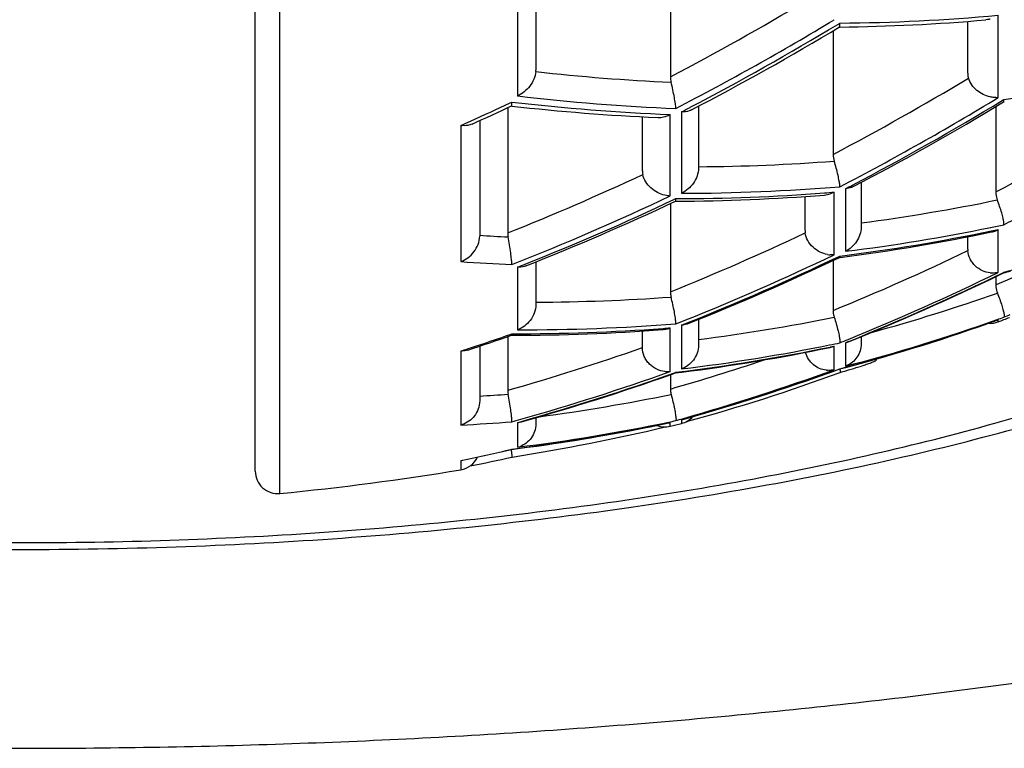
# Model space of a CAD drawing. Header units: millimetres. Extents: x -22 to 396, y -263 to 287.
# Tile 16 of 26: x 48.41 to 52.8, y 239.56 to 242.8. Entities that reach past the tile are written whole.
import ezdxf

# ---------------------------------------------------------------- set-up
doc = ezdxf.new("R2010")
doc.units = ezdxf.units.MM
doc.header["$LTSCALE"] = 23.1
doc.layers.get('0').update_dxf_attribs({"linetype": 'CONTINUOUS'})

msp = doc.modelspace()

# ---------------------------------------------------------------- linework, layer by layer
at = {"color": 7, "linetype": 'CONTINUOUS'}
for p, q in [((49.4574, 240.7929), (49.4574, 244.3181)), ((51.3074, 243.269), (51.3074, 242.5489)), ((50.7074, 242.9313), (50.7074, 242.5781)), ((52.6324, 242.5656), (52.6324, 242.7959)), ((52.0324, 242.7538), (52.0324, 242.2034)), ((52.0602, 242.7706), (52.0629, 242.7706)), ((52.0602, 242.7706), (52.0629, 242.7706)), ((52.0625, 242.7732), (52.0629, 242.7749)), ((50.5824, 242.4111), (50.5824, 241.8537)), ((50.599, 242.419), (50.6001, 242.4189)), ((50.599, 242.419), (50.6001, 242.4189)), ((50.6008, 242.4252), (50.6008, 242.4333)), ((51.4324, 242.4179), (51.4324, 242.1425)), ((52.7574, 242.4163), (52.7574, 242.0362)), ((52.791, 242.4365), (52.7955, 242.4372)), ((52.791, 242.4365), (52.7955, 242.4372)), ((52.7928, 242.438), (52.7934, 242.4395)), ((51.1824, 242.1308), (51.1824, 242.371)), ((50.4574, 242.3536), (50.4574, 241.8393)), ((52.0629, 242.0595), (52.0625, 242.0653)), ((52.1574, 242.0784), (52.1574, 241.8797)), ((51.9074, 241.8653), (51.9074, 242.016)), ((51.3074, 241.9847), (51.3074, 241.5917)), ((51.3297, 241.9951), (51.3317, 241.9951)), ((51.3297, 241.9951), (51.3317, 241.9951)), ((52.6324, 241.7809), (52.6324, 241.8366)), ((52.0606, 241.7443), (52.0637, 241.7447)), ((52.0606, 241.7443), (52.0637, 241.7447)), ((52.0629, 241.7508), (52.0625, 241.7473)), ((50.7074, 241.7246), (50.7074, 241.5337)), ((52.0324, 241.731), (52.0324, 241.5083)), ((52.7574, 241.6591), (52.7574, 241.6223)), ((52.774, 241.6669), (52.7924, 241.6758)), ((52.774, 241.667), (52.7924, 241.6758)), ((52.7921, 241.6757), (52.794, 241.6762)), ((52.7921, 241.6757), (52.794, 241.6762)), ((52.794, 241.6787), (52.7936, 241.6774)), ((52.7944, 241.4795), (52.794, 241.4788)), ((51.3318, 241.4489), (51.3316, 241.4562)), ((51.4324, 241.4687), (51.4324, 241.3543)), ((52.7688, 241.4671), (52.7644, 241.4654)), ((50.5824, 241.3923), (50.5824, 241.1533)), ((50.5993, 241.3982), (50.6006, 241.3982)), ((50.5993, 241.3982), (50.6006, 241.3982)), ((50.6006, 241.4027), (50.6007, 241.4046)), ((51.1824, 241.3431), (51.1824, 241.4171)), ((51.2824, 241.4244), (51.2749, 241.4235)), ((52.1574, 241.3918), (52.1574, 241.36)), ((50.4574, 241.3496), (50.4574, 241.1055)), ((51.3074, 241.2222), (51.3074, 241.1587)), ((51.311, 241.2234), (51.3306, 241.2303)), ((51.3304, 241.2303), (51.3588, 241.234)), ((51.3304, 241.2303), (51.3589, 241.2338)), ((52.0394, 241.2398), (52.0621, 241.248)), ((52.0394, 241.24), (52.0621, 241.248)), ((52.0621, 241.248), (52.0895, 241.2554)), ((52.0621, 241.248), (52.0895, 241.2552)), ((52.0629, 241.2487), (52.0621, 241.248)), ((52.0663, 241.2335), (52.0636, 241.2327)), ((52.0643, 241.2427), (52.0647, 241.2386)), ((52.0646, 241.2344), (52.0643, 241.2335)), ((50.6007, 241.0128), (50.6008, 241.0142)), ((50.6008, 241.0142), (50.6008, 241.0206)), ((50.7074, 241.0312), (50.7074, 241.0028)), ((51.3323, 241.0197), (51.3318, 241.0181)), ((51.3625, 241.0232), (51.357, 241.0218)), ((50.6009, 240.8724), (50.5988, 240.8897)), ((50.6001, 240.89), (50.6267, 240.8936)), ((50.6001, 240.89), (50.6267, 240.8934)), ((50.6017, 240.8629), (50.6009, 240.8724)), ((50.6029, 240.8559), (50.601, 240.8556)), ((50.602, 240.8558), (50.601, 240.8556)), ((50.6017, 240.8574), (50.6018, 240.8618)), ((50.6029, 240.8559), (50.602, 240.8558))]:
    msp.add_line(p, q, dxfattribs=at)
at = {"color": 9, "linetype": 'CONTINUOUS'}
for p, q in [((49.5671, 240.6933), (49.5671, 243.7256)), ((50.6259, 242.9107), (50.6259, 242.4634)), ((52.7688, 242.4567), (52.7688, 242.8229)), ((52.0531, 242.7824), (52.0629, 242.7882)), ((52.0531, 242.7824), (52.0629, 242.7882)), ((52.7867, 242.4436), (52.794, 242.448)), ((52.7867, 242.4437), (52.794, 242.448)), ((50.5929, 242.4329), (50.6007, 242.4366)), ((51.3066, 242.0184), (51.3066, 242.381)), ((51.357, 242.3931), (51.357, 242.0304)), ((50.3738, 242.3324), (50.3738, 241.7259)), ((52.0881, 242.0506), (52.0881, 241.7718)), ((51.3257, 242.0036), (51.3318, 242.0065)), ((51.3257, 242.0036), (51.3318, 242.0065)), ((52.0377, 241.7567), (52.0377, 242.0355)), ((52.7688, 241.6779), (52.7688, 241.8693)), ((52.0589, 241.749), (52.0629, 241.7508)), ((52.0589, 241.749), (52.0629, 241.7508)), ((50.6259, 241.7013), (50.6259, 241.4225)), ((52.7916, 241.6775), (52.794, 241.6787)), ((52.7916, 241.6775), (52.794, 241.6787)), ((51.357, 241.4429), (51.3822, 241.4531)), ((51.357, 241.4429), (51.3822, 241.453)), ((51.357, 241.4429), (51.357, 241.2481)), ((52.7643, 241.4655), (52.7688, 241.4671)), ((52.7643, 241.4656), (52.7688, 241.4671)), ((52.7688, 241.4578), (52.7688, 241.4671)), ((50.5975, 241.4035), (50.6007, 241.4046)), ((51.3066, 241.2361), (51.3066, 241.431)), ((52.019, 241.3457), (52.0377, 241.3496)), ((52.019, 241.3458), (52.0377, 241.3496)), ((52.0377, 241.2448), (52.0377, 241.3496)), ((52.0881, 241.365), (52.103, 241.3711)), ((52.0881, 241.365), (52.103, 241.371)), ((52.0881, 241.365), (52.0881, 241.2605)), ((50.3738, 241.3276), (50.3738, 240.9982)), ((50.4031, 241.3373), (50.4117, 241.3401)), ((51.3298, 241.2325), (51.3318, 241.2332)), ((51.3298, 241.2325), (51.3318, 241.2332)), ((52.062, 241.2484), (52.0629, 241.2487)), ((52.062, 241.2484), (52.0629, 241.2487)), ((50.6259, 241.0098), (50.6431, 241.0147)), ((50.6259, 241.0098), (50.6431, 241.0146)), ((50.6259, 241.0098), (50.6259, 240.8996)), ((51.3004, 241.008), (51.3066, 241.0093)), ((51.3004, 241.0081), (51.3066, 241.0093)), ((51.3066, 240.9927), (51.3066, 241.0093)), ((51.357, 241.0218), (51.3625, 241.0234)), ((51.357, 241.0218), (51.3625, 241.0233)), ((51.357, 241.0218), (51.357, 241.0053)), ((50.3738, 240.84), (50.3827, 240.8419)), ((50.3738, 240.84), (50.3738, 240.7994))]:
    msp.add_line(p, q, dxfattribs=at)
for centre, radius, start, end in [((45.6671, 253.3287), 12.1663, 297.61987, 300.88459), ((45.6594, 253.368), 12.3409, 297.36403, 301.12057), ((51.9983, 251.3111), 8.5231, 270.43377, 275.18609), ((45.7172, 253.2945), 12.2739, 297.5566, 301.07829), ((51.7241, 251.6692), 9.1537, 263.62188, 267.40983), ((46.404, 252.9078), 12.0939, 297.7356, 301.01517), ((51.7082, 250.6262), 8.25, 277.56258, 282.23601), ((51.6967, 251.5733), 9.1725, 263.29609, 267.72003), ((46.4021, 252.9439), 12.2684, 297.47805, 301.26154), ((46.4621, 252.869), 12.1938, 297.63759, 301.24306), ((45.6025, 253.0212), 11.7054, 294.28723, 295.23491), ((51.6785, 251.6201), 9.2465, 263.30632, 267.69488), ((45.8105, 253.1181), 12.0744, 297.34572, 297.55129), ((47.1655, 252.5057), 11.8693, 298.1074, 301.45541), ((45.6289, 252.9628), 11.6412, 294.05348, 294.28687), ((51.3725, 250.8885), 8.7402, 270.39259, 274.36052), ((46.3559, 252.4548), 11.4126, 291.73667, 295.02823), ((51.3488, 250.795), 8.7646, 270.05372, 274.67337), ((46.5559, 252.6925), 11.9939, 297.46771, 297.63201), ((46.3603, 252.4907), 11.5817, 291.4771, 295.28224), ((46.4126, 252.4143), 11.5118, 291.65535, 295.26409), ((51.3226, 250.8412), 8.8348, 270.05936, 274.35472), ((51.3338, 250.6584), 8.6516, 274.37316, 274.6668), ((51.0698, 250.2091), 8.3815, 277.45609, 281.66285), ((51.0459, 250.1331), 8.426, 277.10486, 281.56212), ((51.0659, 250.0317), 8.3226, 281.56703, 281.98359), ((47.297, 252.3054), 11.7766, 297.82499, 298.04722), ((50.7345, 249.5889), 8.1739, 284.59344, 289.65292), ((51.033, 251.0559), 9.2307, 266.42468, 267.21217), ((47.1074, 252.0445), 11.2651, 291.89074, 295.22473), ((51.0158, 250.1517), 8.4659, 277.10444, 281.73635), ((51.0426, 250.011), 8.3226, 281.75297, 281.97032), ((47.1125, 252.0887), 11.4459, 291.87301, 295.48658), ((47.1725, 251.9987), 11.3549, 291.76133, 295.4887), ((47.8867, 251.6551), 10.961, 292.2236, 295.65686), ((48.7325, 251.2043), 10.393, 292.78481, 294.43846), ((51.0041, 251.0032), 9.2987, 266.11346, 267.51369), ((46.487, 252.23), 11.313, 291.45995, 291.64951), ((47.8987, 251.694), 11.1372, 292.15982, 295.93), ((47.9608, 251.6036), 11.0392, 292.03839, 295.9507), ((50.6752, 250.4369), 8.8914, 270.20762, 274.09669), ((50.0686, 249.2183), 8.0943, 285.29542, 289.45458), ((50.3578, 249.7664), 8.4561, 277.3006, 281.45459), ((50.0583, 249.0822), 8.0806, 289.55932, 289.78862), ((48.8258, 251.0673), 10.3771, 292.48223, 292.64948), ((50.6454, 250.3389), 8.9165, 269.8746, 274.41484), ((47.2183, 251.8345), 11.1705, 291.6074, 291.85529), ((50.0033, 249.1552), 8.1703, 284.60072, 289.75124), ((50.0363, 249.1456), 8.1477, 284.58519, 289.55539), ((46.9819, 251.6984), 10.9114, 288.32043, 289.35132), ((50.6186, 250.384), 8.9794, 269.88595, 274.18936), ((50.6292, 250.1996), 8.7947, 274.20799, 274.41729), ((50.2974, 249.7042), 8.5339, 276.9621, 281.63904), ((50.3284, 249.6835), 8.4979, 276.95192, 281.46229), ((50.3483, 249.5817), 8.3942, 281.46738, 281.78594), ((48.0063, 251.4395), 10.8609, 291.93143, 292.14053), ((47.0027, 251.6358), 10.8454, 288.10947, 288.2723), ((47.7446, 251.1712), 10.4121, 285.8163, 289.27967), ((48.5576, 250.7458), 9.9737, 286.00397, 288.51521), ((47.7648, 251.2072), 10.5814, 285.76922, 289.55505), ((47.8168, 251.1162), 10.4895, 285.63145, 289.56716), ((48.571, 250.8234), 10.1866, 285.89917, 289.89622), ((48.6249, 250.7318), 10.0871, 285.74748, 289.92244), ((49.9577, 249.8772), 8.7639, 273.26879, 274.09889), ((49.6211, 249.3465), 8.3838, 277.54911, 281.62544), ((49.9207, 249.8161), 8.8295, 272.94122, 274.41663), ((47.8401, 250.9535), 10.3169, 285.52024, 285.74971), ((49.5533, 249.2827), 8.4571, 277.1143, 281.92224), ((49.5855, 249.2604), 8.4253, 277.09328, 281.73945), ((49.6056, 249.1599), 8.3228, 281.74484, 281.97032), ((48.6474, 250.5689), 9.9209, 285.69868, 285.87737), ((48.3493, 250.4204), 9.792, 281.9854, 283.2923)]:
    msp.add_arc(centre, radius, start, end, dxfattribs=at)
at = {"color": 7, "linetype": 'CONTINUOUS'}
for centre, radius, start, end in [((51.9687, 251.3195), 8.5494, 270.63141, 274.99816), ((45.7443, 253.2806), 12.262, 297.47468, 301.00709), ((50.6186, 242.578), 0.0888, 356.2062, 0.0181), ((51.4048, 242.5489), 0.0974, 180.0166, 194.2998), ((52.7587, 242.5609), 0.1047, 269.2256, 275.4838), ((52.7367, 242.4452), 0.0573, 0.9845, 2.7791), ((45.6309, 253.007), 11.6957, 294.18904, 295.13857), ((51.6512, 251.6255), 9.2665, 263.4873, 267.52294), ((50.3966, 242.4266), 0.2044, 1.8893, 2.7973), ((46.482, 252.8605), 12.1847, 297.57357, 301.18766), ((50.3896, 242.4476), 0.1163, 262.2028, 265.0657), ((52.1301, 242.2034), 0.0977, 180.0251, 197.7364), ((51.3084, 242.1275), 0.1091, 266.0118, 269.0346), ((51.2987, 250.8453), 8.8503, 270.2135, 274.50686), ((51.9859, 242.125), 0.103, 274.5821, 282.0472), ((51.9842, 242.1332), 0.1113, 282.0424, 288.7392), ((46.433, 252.4072), 11.5061, 291.57401, 295.18885), ((50.676, 241.8537), 0.0935, 180.0262, 190.8492), ((51.9928, 241.8652), 0.0854, 179.9592, 187.7918), ((50.9951, 250.166), 8.4888, 277.23151, 281.85332), ((52.7164, 241.9639), 0.108, 281.9438, 292.2541), ((52.7141, 241.9698), 0.1144, 292.2224, 298.5567), ((47.1856, 251.9975), 11.3532, 291.70239, 295.43152), ((52.0271, 241.8692), 0.1131, 259.9772, 266.3756), ((52.7216, 241.7809), 0.0891, 179.9929, 183.9219), ((50.4691, 241.7114), 0.1316, 0.8246, 2.0032), ((47.9682, 251.6037), 11.0379, 292.00289, 295.81015), ((52.7448, 241.7826), 0.1076, 263.3825, 266.8337), ((50.6972, 249.6803), 8.2742, 284.67925, 284.88492), ((48.4074, 252.6372), 12, 291.31194, 291.57058), ((49.9915, 249.1795), 8.1973, 284.8295, 289.77151), ((52.7324, 241.551), 0.1, 265.2628, 291.3119), ((46.9975, 251.6952), 10.9088, 288.20033, 289.28027), ((50.6004, 250.3946), 8.9964, 270.00164, 274.29962), ((51.2662, 241.5307), 0.1076, 278.6804, 288.7889), ((51.2646, 241.5356), 0.1128, 288.7399, 291.8555), ((51.9979, 241.4469), 0.1052, 281.777, 292.2118), ((52.0686, 241.4567), 0.0938, 282.0166, 291.9435), ((50.2832, 249.7188), 8.5529, 277.2247, 281.71175), ((49.4737, 250.2562), 9.3878, 286.03189, 286.62098), ((52.052, 241.3577), 0.1037, 290.3819, 293.6872), ((47.8247, 251.1189), 10.4916, 285.58591, 289.4078), ((48.6253, 250.7401), 10.0951, 285.73219, 289.76671), ((49.2751, 248.7734), 8.0398, 285.17286, 290.29398), ((52.0129, 241.3445), 0.1028, 263.3016, 266.9137), ((51.9241, 241.2244), 0.1415, 8.5202, 9.7772), ((51.9619, 241.23), 0.1032, 7.0508, 8.5297), ((50.3461, 241.1017), 0.1071, 284.9885, 288.2129), ((50.6179, 241.1058), 0.0963, 274.7803, 285.5158), ((49.545, 249.3035), 8.4793, 277.3295, 281.94814), ((51.2824, 241.0897), 0.1, 248.5444, 283.9808), ((51.2794, 241.1068), 0.1012, 281.9664, 285.5537), ((48.4074, 252.6372), 12, 283.98079, 284.22902), ((51.3324, 241.1023), 0.1, 284.229, 318.5706), ((49.1636, 249.9801), 9.237, 278.96392, 283.2681), ((48.3504, 250.4361), 9.8075, 281.96009, 283.26115), ((50.5208, 240.8588), 0.081, 2.0877, 2.9015), ((50.6016, 241.0002), 0.1036, 283.5904, 290.3247), ((50.3574, 240.898), 0.1, 279.4313, 334.7859), ((50.3625, 240.9375), 0.0982, 276.6002, 281.952), ((48.8287, 248.8227), 8.1619, 281.20982, 282.54198), ((49.5574, 240.7929), 0.1, 180, 275.5456), ((48.4074, 252.6372), 12, 275.54564, 279.43134)]:
    msp.add_arc(centre, radius, start, end, dxfattribs=at)
for points, knots in [([(36.4074, 243.6631), (36.4074, 243.5958), (36.4173, 243.4598), (36.4613, 243.2573), (36.5345, 243.056), (36.6364, 242.8566), (36.7667, 242.6595), (36.9249, 242.4652), (37.1106, 242.2739), (37.3234, 242.0861), (37.5628, 241.9021), (37.8281, 241.7225), (38.1188, 241.5476), (38.5503, 241.3152), (39.1501, 241.0413), (39.9409, 240.7454), (40.8125, 240.477), (41.7568, 240.239), (42.7649, 240.0335), (43.827, 239.8625), (44.9331, 239.7278), (46.0725, 239.6306), (47.2343, 239.5719), (48.0153, 239.5589), (48.4074, 239.5589)], [0, 0, 0, 0, 0.015047, 0.030363, 0.046202, 0.062788, 0.080311, 0.098923, 0.118741, 0.139854, 0.162321, 0.186181, 0.211454, 0.238143, 0.295714, 0.358708, 0.426787, 0.49951, 0.576351, 0.656718, 0.739966, 0.825409, 0.912332, 1, 1, 1, 1]), ([(48.4074, 239.5589), (48.7995, 239.5589), (49.5805, 239.5719), (50.7423, 239.6306), (51.8818, 239.7278), (52.9878, 239.8625), (54.05, 240.0335), (55.058, 240.239), (56.0023, 240.477), (56.874, 240.7454), (57.6647, 241.0413), (58.2645, 241.3152), (58.696, 241.5476), (58.9867, 241.7225), (59.252, 241.9021), (59.4914, 242.0861), (59.7042, 242.2739), (59.8899, 242.4652), (60.0481, 242.6595), (60.1784, 242.8566), (60.2803, 243.056), (60.3535, 243.2573), (60.3976, 243.4598), (60.4074, 243.5958), (60.4074, 243.6631)], [0, 0, 0, 0, 0.087668, 0.174591, 0.260034, 0.343282, 0.423649, 0.50049, 0.573213, 0.641292, 0.704286, 0.761857, 0.788546, 0.813819, 0.837679, 0.860146, 0.881259, 0.901077, 0.919689, 0.937212, 0.953798, 0.969637, 0.984953, 1, 1, 1, 1]), ([(41.0574, 243.2872), (41.0574, 243.2278), (41.0656, 243.1088), (41.1019, 242.9335), (41.1606, 242.7641), (41.2666, 242.547), (41.4476, 242.2937), (41.7244, 242.0234), (42.0558, 241.779), (42.4387, 241.5564), (42.8715, 241.3533), (43.352, 241.169), (43.8771, 241.0036), (44.4431, 240.8579), (45.0455, 240.7326), (45.6792, 240.6286), (46.3384, 240.5468), (47.2496, 240.4677), (48.4074, 240.4287), (49.5652, 240.4677), (50.4765, 240.5468), (51.1357, 240.6286), (51.7693, 240.7326), (52.3717, 240.8579), (52.9377, 241.0036), (53.4628, 241.169), (53.9433, 241.3533), (54.3761, 241.5564), (54.7591, 241.779), (55.0904, 242.0234), (55.3672, 242.2937), (55.5482, 242.547), (55.6542, 242.7641), (55.7129, 242.9335), (55.7492, 243.1088), (55.7574, 243.2278), (55.7574, 243.2872)], [0, 0, 0, 0, 0.010559, 0.02112, 0.031698, 0.042328, 0.063958, 0.086603, 0.110796, 0.136917, 0.165175, 0.19564, 0.228267, 0.262929, 0.299433, 0.337538, 0.376965, 0.417407, 0.5, 0.582594, 0.623035, 0.662463, 0.700568, 0.737072, 0.771734, 0.804361, 0.834825, 0.863084, 0.889204, 0.913397, 0.936043, 0.957672, 0.968302, 0.97888, 0.989441, 1, 1, 1, 1]), ([(52.7324, 242.806), (52.7308, 242.8056), (52.7247, 242.804), (52.7183, 242.803), (52.7136, 242.8026)], [0, 0, 0, 0, 0.252791, 1, 1, 1, 1]), ([(52.061, 242.7708), (52.0612, 242.7709), (52.0619, 242.7715), (52.0622, 242.7724), (52.0625, 242.7732)], [0, 0, 0, 0, 0.200788, 1, 1, 1, 1]), ([(52.0629, 242.7749), (52.0632, 242.7768), (52.0633, 242.7813), (52.0631, 242.7857), (52.0629, 242.7882)], [0, 0, 0, 0, 0.421935, 1, 1, 1, 1]), ([(50.7072, 242.5722), (50.7057, 242.5488), (50.6897, 242.5143), (50.6565, 242.4811), (50.6364, 242.4683), (50.6259, 242.4634)], [0, 0, 0, 0, 0.498327, 0.753576, 1, 1, 1, 1]), ([(52.6324, 242.5656), (52.6324, 242.5637), (52.6327, 242.556), (52.634, 242.5484), (52.6356, 242.5429)], [0, 0, 0, 0, 0.255775, 1, 1, 1, 1]), ([(52.7324, 242.4593), (52.7219, 242.4616), (52.7007, 242.4693), (52.6635, 242.4931), (52.6417, 242.5218), (52.6356, 242.5429)], [0, 0, 0, 0, 0.244332, 0.502048, 1, 1, 1, 1]), ([(51.3318, 242.408), (51.3314, 242.415), (51.3295, 242.4314), (51.3231, 242.4705), (51.3161, 242.5024), (51.3104, 242.5248)], [0, 0, 0, 0, 0.177181, 0.415406, 1, 1, 1, 1]), ([(52.7573, 242.4563), (52.7553, 242.4563), (52.7469, 242.4566), (52.7386, 242.4579), (52.7324, 242.4593)], [0, 0, 0, 0, 0.243394, 1, 1, 1, 1]), ([(52.7934, 242.4395), (52.7935, 242.4399), (52.794, 242.4421), (52.794, 242.4444), (52.794, 242.4462)], [0, 0, 0, 0, 0.201623, 1, 1, 1, 1]), ([(50.5994, 242.419), (50.5996, 242.4192), (50.6, 242.4198), (50.6006, 242.4218), (50.6007, 242.4238), (50.6008, 242.4252)], [0, 0, 0, 0, 0.124542, 0.327405, 1, 1, 1, 1]), ([(51.4015, 242.4016), (51.3983, 242.3999), (51.3842, 242.394), (51.3686, 242.3924), (51.357, 242.3931)], [0, 0, 0, 0, 0.237507, 1, 1, 1, 1]), ([(52.7918, 242.4368), (52.7921, 242.437), (52.7925, 242.4374), (52.7928, 242.4379), (52.7928, 242.438)], [0, 0, 0, 0, 0.721335, 1, 1, 1, 1]), ([(51.2507, 242.3677), (51.2533, 242.3676), (51.264, 242.3676), (51.2746, 242.3694), (51.2824, 242.3715)], [0, 0, 0, 0, 0.245017, 1, 1, 1, 1]), ([(51.2824, 242.3715), (51.2845, 242.3721), (51.2927, 242.3746), (51.3008, 242.3781), (51.3066, 242.381)], [0, 0, 0, 0, 0.246163, 1, 1, 1, 1]), ([(50.4232, 242.3382), (50.42, 242.3367), (50.406, 242.3317), (50.3908, 242.3308), (50.3796, 242.3317)], [0, 0, 0, 0, 0.238117, 1, 1, 1, 1]), ([(51.4324, 242.1425), (51.4324, 242.1189), (51.4149, 242.072), (51.3778, 242.0404), (51.357, 242.0304)], [0, 0, 0, 0, 0.50565, 1, 1, 1, 1]), ([(52.0625, 242.0653), (52.062, 242.0718), (52.0596, 242.087), (52.0519, 242.1234), (52.0437, 242.1529), (52.0371, 242.1737)], [0, 0, 0, 0, 0.176421, 0.413475, 1, 1, 1, 1]), ([(51.1824, 242.1308), (51.1824, 242.1294), (51.1825, 242.1237), (51.1832, 242.118), (51.1841, 242.1139)], [0, 0, 0, 0, 0.254101, 1, 1, 1, 1]), ([(51.2824, 242.0214), (51.2713, 242.024), (51.2491, 242.0324), (51.2104, 242.0589), (51.1889, 242.0909), (51.1841, 242.1139)], [0, 0, 0, 0, 0.242791, 0.499455, 1, 1, 1, 1]), ([(52.1221, 242.0598), (52.1196, 242.0585), (52.1088, 242.0536), (52.097, 242.0512), (52.0881, 242.0506)], [0, 0, 0, 0, 0.242858, 1, 1, 1, 1]), ([(51.3008, 242.0187), (51.2993, 242.0188), (51.2931, 242.0193), (51.287, 242.0204), (51.2824, 242.0214)], [0, 0, 0, 0, 0.245631, 1, 1, 1, 1]), ([(51.3316, 241.9996), (51.3317, 242), (51.3319, 242.0023), (51.3318, 242.0046), (51.3318, 242.0065)], [0, 0, 0, 0, 0.209129, 1, 1, 1, 1]), ([(52.0377, 242.0355), (52.0362, 242.0347), (52.0305, 242.0318), (52.0245, 242.0293), (52.0199, 242.0278)], [0, 0, 0, 0, 0.252426, 1, 1, 1, 1]), ([(52.7574, 242.0362), (52.7574, 242.0332), (52.758, 242.0211), (52.7608, 242.0091), (52.7641, 242.0006)], [0, 0, 0, 0, 0.244963, 1, 1, 1, 1]), ([(51.3301, 241.9952), (51.3306, 241.9954), (51.3313, 241.997), (51.3315, 241.9985), (51.3316, 241.9996)], [0, 0, 0, 0, 0.357026, 1, 1, 1, 1]), ([(52.7934, 241.9008), (52.7926, 241.9069), (52.7898, 241.921), (52.7808, 241.9545), (52.7715, 241.9816), (52.7641, 242.0006)], [0, 0, 0, 0, 0.176397, 0.412554, 1, 1, 1, 1]), ([(52.1574, 241.8797), (52.1574, 241.8571), (52.1423, 241.8122), (52.1075, 241.7815), (52.0881, 241.7718)], [0, 0, 0, 0, 0.510636, 1, 1, 1, 1]), ([(52.794, 241.8905), (52.794, 241.8912), (52.7941, 241.8946), (52.7938, 241.8981), (52.7934, 241.9008)], [0, 0, 0, 0, 0.202732, 1, 1, 1, 1]), ([(50.3738, 241.7259), (50.3849, 241.7301), (50.4065, 241.7422), (50.4333, 241.7685), (50.4522, 241.8016), (50.4574, 241.8269), (50.4574, 241.8393)], [0, 0, 0, 0, 0.240675, 0.492068, 0.748593, 1, 1, 1, 1]), ([(50.6006, 241.716), (50.6004, 241.7228), (50.599, 241.7391), (50.594, 241.7793), (50.5886, 241.8125), (50.5841, 241.8361)], [0, 0, 0, 0, 0.168563, 0.405473, 1, 1, 1, 1]), ([(52.0074, 241.7578), (51.996, 241.7598), (51.9728, 241.7675), (51.9422, 241.7885), (51.9184, 241.8177), (51.9098, 241.8417), (51.9082, 241.8537)], [0, 0, 0, 0, 0.238604, 0.492374, 0.751781, 1, 1, 1, 1]), ([(52.0377, 241.7567), (52.0362, 241.7565), (52.0303, 241.756), (52.0244, 241.756), (52.0199, 241.7563)], [0, 0, 0, 0, 0.246346, 1, 1, 1, 1]), ([(52.0625, 241.7473), (52.0625, 241.7469), (52.0622, 241.7459), (52.0617, 241.7448), (52.061, 241.7444)], [0, 0, 0, 0, 0.334311, 1, 1, 1, 1]), ([(52.7324, 241.6757), (52.7206, 241.6771), (52.6965, 241.684), (52.6701, 241.7017), (52.6527, 241.721), (52.639, 241.743), (52.6335, 241.7622), (52.6326, 241.7748)], [0, 0, 0, 0, 0.235714, 0.487659, 0.618113, 0.748782, 1, 1, 1, 1]), ([(50.6639, 241.7072), (50.661, 241.706), (50.6487, 241.702), (50.6356, 241.7008), (50.6259, 241.7013)], [0, 0, 0, 0, 0.243081, 1, 1, 1, 1]), ([(52.7688, 241.6779), (52.7664, 241.6773), (52.7565, 241.6753), (52.7464, 241.6748), (52.7389, 241.6752)], [0, 0, 0, 0, 0.245512, 1, 1, 1, 1]), ([(52.7936, 241.6774), (52.7936, 241.6772), (52.7933, 241.6766), (52.7928, 241.676), (52.7924, 241.6758)], [0, 0, 0, 0, 0.298545, 1, 1, 1, 1]), ([(52.7574, 241.6223), (52.7574, 241.6192), (52.758, 241.6069), (52.7611, 241.5948), (52.7645, 241.5861)], [0, 0, 0, 0, 0.244847, 1, 1, 1, 1]), ([(51.3074, 241.5917), (51.3074, 241.5898), (51.3077, 241.5819), (51.3089, 241.574), (51.3104, 241.5683)], [0, 0, 0, 0, 0.246109, 1, 1, 1, 1]), ([(51.3316, 241.4562), (51.3312, 241.4626), (51.3293, 241.4779), (51.3229, 241.5154), (51.316, 241.5463), (51.3104, 241.5683)], [0, 0, 0, 0, 0.16821, 0.403994, 1, 1, 1, 1]), ([(52.7645, 241.5861), (52.7719, 241.5677), (52.7814, 241.5418), (52.7906, 241.5099), (52.7936, 241.4969), (52.7944, 241.4913)], [0, 0, 0, 0, 0.59699, 0.831174, 1, 1, 1, 1]), ([(50.7074, 241.5337), (50.7074, 241.5212), (50.7026, 241.4962), (50.6842, 241.4635), (50.658, 241.4379), (50.6368, 241.4264), (50.6259, 241.4225)], [0, 0, 0, 0, 0.255754, 0.512126, 0.761303, 1, 1, 1, 1]), ([(52.0324, 241.5083), (52.0324, 241.5059), (52.0328, 241.4959), (52.0348, 241.4859), (52.0372, 241.4788)], [0, 0, 0, 0, 0.245409, 1, 1, 1, 1]), ([(52.0372, 241.4788), (52.0437, 241.4585), (52.052, 241.43), (52.0598, 241.3952), (52.0623, 241.3811), (52.0629, 241.3751)], [0, 0, 0, 0, 0.596875, 0.831745, 1, 1, 1, 1]), ([(52.7944, 241.4913), (52.7948, 241.4888), (52.7952, 241.4849), (52.7951, 241.4808), (52.7944, 241.4795)], [0, 0, 0, 0, 0.634429, 1, 1, 1, 1]), ([(51.3839, 241.4491), (51.3817, 241.4482), (51.3731, 241.4452), (51.3639, 241.4435), (51.357, 241.4429)], [0, 0, 0, 0, 0.246602, 1, 1, 1, 1]), ([(50.5995, 241.3982), (50.5999, 241.3984), (50.6004, 241.4002), (50.6006, 241.4016), (50.6006, 241.4027)], [0, 0, 0, 0, 0.317785, 1, 1, 1, 1]), ([(51.4324, 241.3543), (51.4324, 241.3423), (51.4282, 241.3185), (51.4114, 241.2872), (51.3871, 241.2627), (51.3673, 241.2519), (51.357, 241.2481)], [0, 0, 0, 0, 0.259781, 0.515141, 0.762006, 1, 1, 1, 1]), ([(52.0629, 241.3751), (52.0631, 241.373), (52.0633, 241.3694), (52.0632, 241.3659), (52.0629, 241.3645)], [0, 0, 0, 0, 0.601133, 1, 1, 1, 1]), ([(52.1574, 241.36), (52.1574, 241.3493), (52.1541, 241.3282), (52.1402, 241.2999), (52.1197, 241.2773), (52.1026, 241.2667), (52.0936, 241.2628)], [0, 0, 0, 0, 0.261174, 0.515071, 0.760809, 1, 1, 1, 1]), ([(50.4048, 241.3322), (50.4023, 241.3314), (50.3922, 241.3285), (50.3817, 241.3275), (50.3738, 241.3276)], [0, 0, 0, 0, 0.245986, 1, 1, 1, 1]), ([(51.2824, 241.2361), (51.2701, 241.2376), (51.245, 241.2451), (51.2179, 241.2644), (51.2005, 241.2853), (51.1871, 241.3091), (51.1824, 241.3297), (51.1824, 241.3431)], [0, 0, 0, 0, 0.234922, 0.48548, 0.6156, 0.746498, 1, 1, 1, 1]), ([(52.0009, 241.2424), (51.991, 241.2436), (51.971, 241.2489), (51.9438, 241.2656), (51.9218, 241.2904), (51.9128, 241.3112), (51.9102, 241.3221)], [0, 0, 0, 0, 0.23384, 0.480163, 0.737964, 1, 1, 1, 1]), ([(52.2199, 241.2911), (52.2208, 241.2909), (52.2222, 241.2905), (52.2239, 241.2894), (52.2244, 241.2879), (52.2238, 241.2865), (52.2227, 241.2854), (52.2209, 241.2838), (52.218, 241.282), (52.2141, 241.28), (52.2082, 241.2773), (52.2004, 241.2742), (52.1905, 241.2706), (52.1803, 241.2672), (52.1697, 241.2639), (52.1626, 241.2617), (52.159, 241.2606)], [0, 0, 0, 0, 0.033892, 0.057503, 0.074036, 0.090908, 0.110848, 0.133654, 0.18552, 0.243051, 0.304319, 0.434137, 0.570323, 0.710734, 0.854199, 1, 1, 1, 1]), ([(51.3066, 241.2361), (51.3046, 241.2358), (51.2966, 241.2351), (51.2884, 241.2354), (51.2824, 241.2361)], [0, 0, 0, 0, 0.246717, 1, 1, 1, 1]), ([(51.3318, 241.2332), (51.3317, 241.2325), (51.3315, 241.2315), (51.3309, 241.2304), (51.3306, 241.2303)], [0, 0, 0, 0, 0.639975, 1, 1, 1, 1]), ([(52.0377, 241.2448), (52.0352, 241.2442), (52.0253, 241.242), (52.015, 241.2414), (52.0074, 241.2419)], [0, 0, 0, 0, 0.247693, 1, 1, 1, 1]), ([(52.0643, 241.2335), (52.0643, 241.2334), (52.0641, 241.2331), (52.0639, 241.2328), (52.0636, 241.2327)], [0, 0, 0, 0, 0.303951, 1, 1, 1, 1]), ([(52.0647, 241.2386), (52.0647, 241.2382), (52.0648, 241.2368), (52.0648, 241.2354), (52.0646, 241.2344)], [0, 0, 0, 0, 0.305323, 1, 1, 1, 1]), ([(50.5824, 241.1533), (50.5824, 241.1519), (50.5826, 241.146), (50.5833, 241.1401), (50.5841, 241.1357)], [0, 0, 0, 0, 0.246869, 1, 1, 1, 1]), ([(50.6008, 241.0206), (50.6006, 241.0268), (50.5991, 241.042), (50.5957, 241.0684), (50.5906, 241.1006), (50.5864, 241.1238), (50.5841, 241.1357)], [0, 0, 0, 0, 0.159276, 0.393688, 0.686102, 1, 1, 1, 1]), ([(51.3074, 241.1587), (51.3074, 241.1567), (51.3077, 241.1486), (51.309, 241.1406), (51.3106, 241.1347)], [0, 0, 0, 0, 0.246013, 1, 1, 1, 1]), ([(51.3106, 241.1347), (51.3135, 241.1236), (51.3188, 241.1021), (51.3254, 241.0722), (51.3299, 241.0476), (51.3319, 241.0335), (51.3323, 241.0277)], [0, 0, 0, 0, 0.31557, 0.607359, 0.840807, 1, 1, 1, 1]), ([(50.4574, 241.1055), (50.4574, 241.0934), (50.453, 241.0693), (50.4356, 241.0379), (50.4104, 241.0138), (50.39, 241.0034), (50.3796, 241)], [0, 0, 0, 0, 0.259943, 0.515797, 0.762666, 1, 1, 1, 1]), ([(50.7074, 241.0028), (50.7074, 240.9915), (50.7036, 240.9692), (50.6882, 240.9397), (50.6656, 240.9168), (50.6471, 240.9067), (50.6375, 240.9031)], [0, 0, 0, 0, 0.261441, 0.516314, 0.762157, 1, 1, 1, 1]), ([(51.3323, 241.0277), (51.3324, 241.0268), (51.3325, 241.0242), (51.3326, 241.0215), (51.3323, 241.0197)], [0, 0, 0, 0, 0.32067, 1, 1, 1, 1]), ([(50.6002, 240.8901), (50.6002, 240.8901), (50.6005, 240.8902), (50.6006, 240.8905), (50.6007, 240.8907)], [0, 0, 0, 0, 0.187206, 1, 1, 1, 1]), ([(50.6011, 240.8556), (50.6013, 240.8557), (50.6016, 240.8564), (50.6017, 240.857), (50.6017, 240.8574)], [0, 0, 0, 0, 0.326686, 1, 1, 1, 1])]:
    msp.add_open_spline(points, degree=3, knots=knots, dxfattribs=at)
at = {"color": 9, "linetype": 'CONTINUOUS'}
msp.add_open_spline([(41.5574, 242.8174), (41.5574, 242.779), (41.563, 242.7013), (41.5882, 242.5857), (41.63, 242.4708), (41.6881, 242.357), (41.7625, 242.2445), (41.8868, 242.0918), (42.0849, 241.9062), (42.3749, 241.6996), (42.6563, 241.5409), (42.908, 241.419), (43.1902, 241.2956), (43.5744, 241.1518), (44.072, 240.9987), (44.611, 240.8628), (45.1865, 240.7455), (45.7927, 240.6479), (46.4241, 240.571), (47.2975, 240.4965), (48.4074, 240.4598), (49.5173, 240.4965), (50.3907, 240.571), (51.0221, 240.6479), (51.6284, 240.7455), (52.2038, 240.8628), (52.7428, 240.9987), (53.2404, 241.1518), (53.6246, 241.2956), (53.9068, 241.419), (54.1585, 241.5409), (54.4399, 241.6996), (54.7299, 241.9062), (54.928, 242.0918), (55.0523, 242.2445), (55.1267, 242.357), (55.1849, 242.4708), (55.2266, 242.5857), (55.2518, 242.7013), (55.2574, 242.779), (55.2574, 242.8174)], degree=3, knots=[0, 0, 0, 0, 0.007524, 0.015183, 0.023103, 0.031397, 0.040159, 0.049465, 0.069917, 0.093072, 0.119048, 0.133098, 0.147841, 0.17934, 0.213383, 0.249747, 0.288171, 0.328358, 0.369985, 0.41271, 0.5, 0.58729, 0.630015, 0.671642, 0.711829, 0.750253, 0.786617, 0.82066, 0.852159, 0.866902, 0.880952, 0.906928, 0.930083, 0.950535, 0.959841, 0.968603, 0.976897, 0.984817, 0.992476, 1, 1, 1, 1], dxfattribs=at)

doc.saveas('drawing.dxf')
